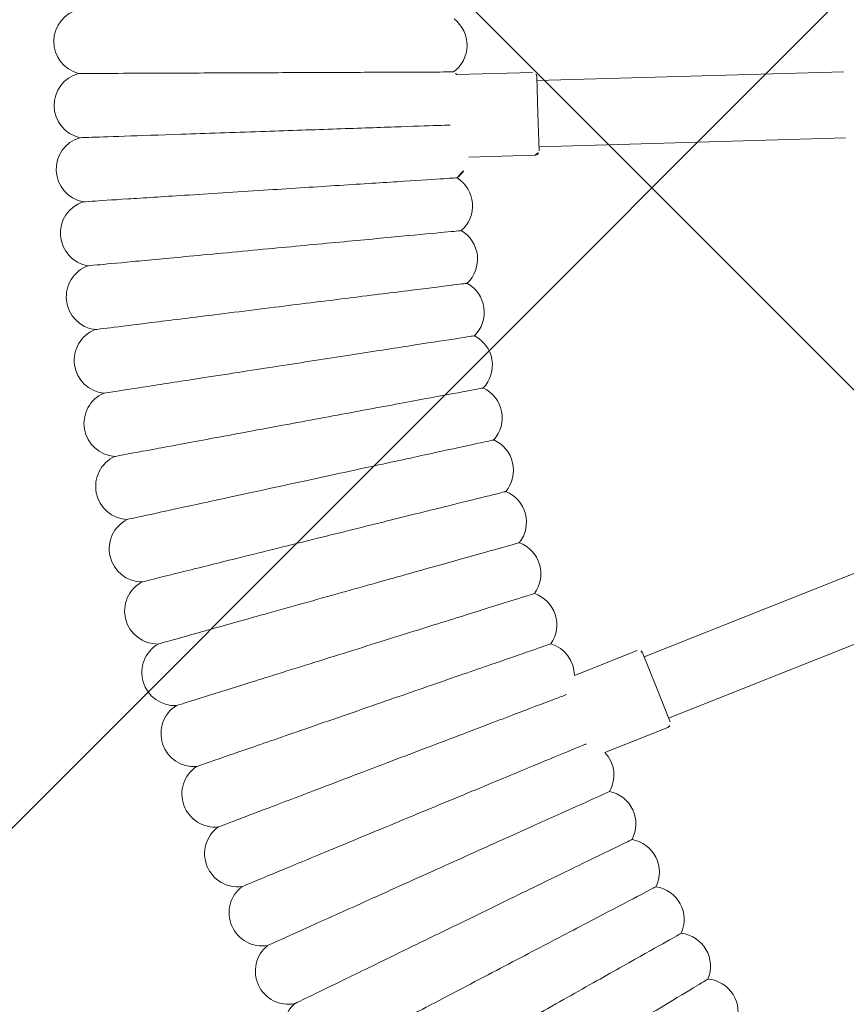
# Model space of a CAD drawing. Header units: metres. Extents: x 5515420 to 5516573, y 5683131 to 5683463.
# Tile 41 of 94: x 5516088.044 to 5516088.244, y 5683297.677 to 5683297.915. Entities that reach past the tile are written whole.
import ezdxf

# ---------------------------------------------------------------- set-up
doc = ezdxf.new("R2010")
doc.units = ezdxf.units.M
doc.layers.get('0').update_dxf_attribs({"linetype": 'CONTINUOUS', "lineweight": 18, "true_color": 0x000000})
doc.layers.add('A-Nawierzchnie', color=41, linetype='CONTINUOUS')
doc.layers.add('A-Plac-Zabaw', color=81, linetype='CONTINUOUS')
doc.layers.get('0').off()

# ---------------------------------------------------------------- blocks, each defined once
blk = doc.blocks.new('Bocianie gniazdo-Junior')
at = {"lineweight": 0}
for p, q in [((-33.25293192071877, -4.983291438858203), (-40.55763347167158, -6.271307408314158)), ((-40.69084388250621, -6.091710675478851), (-42.49762087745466, -6.410294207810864)), ((-40.5749982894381, -6.172826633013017), (-40.41871492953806, -7.059153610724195)), ((-40.27979638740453, -7.846999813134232), (-32.97509483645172, -6.558983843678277)), ((-40.41871492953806, -7.059153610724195), (-40.26243156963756, -7.945480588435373)), ((-40.34354752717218, -8.06132618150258), (-41.92228779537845, -8.339700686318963)), ((-29.54874834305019, -15.97279346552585), (-35.97239508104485, -19.68148763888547)), ((-35.17239508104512, -21.06712828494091), (-28.74874834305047, -17.35843411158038)), ((-36.15899762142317, -19.55828255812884), (-37.57679576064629, -20.37684869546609)), ((-36.02239508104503, -19.59488509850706), (-35.57239508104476, -20.37430796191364)), ((-35.57239508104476, -20.37430796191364), (-35.12239508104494, -21.15373082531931)), ((-35.15899762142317, -21.2903333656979), (-36.57679576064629, -22.10889950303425))]:
    blk.add_line(p, q, dxfattribs=at)
for centre, radius, start, end in [((-43.14668329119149, -5.786608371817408), 0.7999999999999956, 314.5069548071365, 60.92161662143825), ((-51.47066129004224, -6.914167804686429), 0.7999999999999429, 111.6732187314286, 263.7553526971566), ((-40.67347906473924, -6.190191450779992), 0.100000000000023, 10.00000000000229, 99.99999999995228), ((-42.95360132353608, -7.067623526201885), 0.8000000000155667, 55.25147867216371, 62.63590233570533), ((-51.24012231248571, -8.443693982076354), 0.8000000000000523, 113.3875044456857, 265.4696384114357), ((-40.3609123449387, -7.962845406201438), 0.1000000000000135, 280.000000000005, 10.00000000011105), ((-42.72228360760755, -8.342289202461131), 0.8000000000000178, 317.9355262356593, 0.1853891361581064), ((-42.45293720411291, -9.60946440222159), 0.8000000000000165, 319.649811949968, 66.0644737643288), ((-50.96393002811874, -9.965638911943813), 0.799999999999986, 115.1017901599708, 267.1839241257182), ((-42.14580321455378, -10.86801483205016), 0.7999999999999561, 321.3640976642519, 67.77875947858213), ((-50.64233166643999, -11.47864024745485), 0.8000000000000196, 116.8160758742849, 268.8982098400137), ((-41.80115656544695, -12.11681391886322), 0.7999999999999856, 323.0783833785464, 69.49304519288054), ((-50.27561510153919, -12.98134364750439), 0.7999999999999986, 118.5303615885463, 270.6124955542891), ((-41.41930576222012, -13.35474381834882), 0.799999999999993, 324.7926690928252, 71.20733090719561), ((-49.8641085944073, -14.47240398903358), 0.7999999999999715, 120.2446473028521, 272.3267812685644), ((-41.0005926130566, -14.58069641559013), 0.7999999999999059, 326.5069548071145, 72.92161662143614), ((-40.54539192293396, -15.79357431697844), 0.8000000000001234, 328.2212405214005, 74.6359023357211), ((-49.40818049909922, -15.950486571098), 0.7999999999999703, 121.9589330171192, 274.0410669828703), ((-40.05411115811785, -16.99229183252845), 0.8000000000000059, 329.9355262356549, 76.35018805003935), ((-48.90823893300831, -17.41426830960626), 0.8000000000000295, 123.6732187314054, 275.7553526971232), ((-39.52719008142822, -18.17577594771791), 0.7999999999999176, 331.6498119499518, 78.06447376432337), ((-48.36473141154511, -18.86243892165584), 0.7999999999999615, 125.3875044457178, 277.4696384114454), ((-38.96510035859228, -19.34296728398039), 0.8000000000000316, 333.364097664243, 79.77875947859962), ((-47.77814444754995, -20.29370209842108), 0.7999999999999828, 127.1017901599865, 279.1839241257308), ((-38.36834513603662, -20.49282104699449), 0.7999999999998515, 8.335277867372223, 81.49304519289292), ((-36.10899762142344, -19.64488509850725), 0.1000000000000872, 30.00000000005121, 120.0000000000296), ((-47.14900311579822, -21.70677666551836), 0.7999999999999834, 128.8160758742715, 280.8982098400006), ((-35.20899762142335, -21.2037308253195), 0.09999999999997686, 300.0000000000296, 29.99999999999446), ((-37.07300545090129, -22.73641519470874), 0.7999999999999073, 338.5069548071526, 51.6647221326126), ((-46.47787058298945, -23.10039772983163), 0.7999999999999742, 130.530361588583, 282.6124955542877), ((-36.37558049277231, -23.82814725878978), 0.8000000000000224, 340.2212405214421, 86.63590233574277), ((-45.76534760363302, -24.47331781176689), 0.8000000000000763, 132.2446473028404, 284.3267812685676), ((-35.64580800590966, -24.89852690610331), 0.8000000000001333, 341.9355262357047, 88.35018805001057), ((-34.88434123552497, -25.94659600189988), 0.7999999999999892, 343.6498119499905, 90.06447376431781), ((-45.01207198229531, -25.82430796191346), 0.799999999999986, 133.9589330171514, 286.0410669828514), ((-34.09186179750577, -26.97141638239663), 0.8000000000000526, 345.3640976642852, 91.77875947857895), ((-44.21871800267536, -27.1521588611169), 0.8000000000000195, 135.6732187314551, 287.755352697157), ((-33.26907906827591, -27.97207069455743), 0.8000000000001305, 347.078383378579, 93.49304519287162), ((-43.38599582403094, -28.4556819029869), 0.8000000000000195, 137.3875044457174, 289.4696384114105), ((-42.51465084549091, -29.73371025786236), 0.7999999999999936, 139.1017901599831, 291.1839241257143)]:
    blk.add_arc(centre, radius, start, end, dxfattribs=at)
for points, knots in [([(-47.22471268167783, -7.056331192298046), (-46.6380076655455, -6.96789963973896), (-46.0534351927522, -6.879789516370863), (-44.95213248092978, -6.713794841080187), (-44.44652908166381, -6.637587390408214), (-43.58414380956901, -6.507603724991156), (-43.23610599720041, -6.45514546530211), (-42.74671640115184, -6.381381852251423), (-42.60997652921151, -6.36077163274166), (-42.58685409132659, -6.35728648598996), (-42.58588662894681, -6.3571406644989), (-42.58588662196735, -6.357140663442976)], [0, 0, 0, 0, 1.780879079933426, 1.780879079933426, 3.570780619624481, 3.570780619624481, 5.365783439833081, 5.365783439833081, 7.160420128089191, 7.160420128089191, 7.324692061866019, 7.324692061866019, 7.324692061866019, 7.324692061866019]), ([(-51.55768049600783, -7.709421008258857), (-51.55767736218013, -7.709420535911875), (-51.48287638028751, -7.698146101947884), (-51.15278287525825, -7.648392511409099), (-50.86318179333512, -7.604742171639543), (-50.1022360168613, -7.490048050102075), (-49.64095650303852, -7.420521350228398), (-48.82990186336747, -7.298274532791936), (-48.52238298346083, -7.251923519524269), (-47.88430651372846, -7.155748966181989), (-47.55561248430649, -7.106206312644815), (-47.22471268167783, -7.056331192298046)], [21.67357054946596, 21.67357054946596, 21.67357054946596, 21.67357054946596, 23.13048073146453, 23.13048073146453, 24.92285198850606, 24.92285198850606, 26.69402515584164, 26.69402515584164, 27.68964845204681, 27.68964845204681, 28.69405870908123, 28.69405870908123, 28.69405870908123, 28.69405870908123]), ([(-46.99182116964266, -8.458774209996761), (-46.40893939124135, -8.352996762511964), (-45.82816388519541, -8.24760154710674), (-44.73402605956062, -8.049044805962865), (-44.23164363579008, -7.957875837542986), (-43.37403311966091, -7.802242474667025), (-43.02750773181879, -7.739357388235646), (-42.64954403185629, -7.670767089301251), (-42.54787289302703, -7.652316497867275), (-42.47956416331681, -7.639920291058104)], [0, 0, 0, 0, 1.778087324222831, 1.778087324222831, 3.564403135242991, 3.564403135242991, 5.356262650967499, 5.356262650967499, 6.337973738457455, 6.337973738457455, 6.337973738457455, 6.337973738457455]), ([(-51.30331220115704, -9.241194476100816), (-51.30330900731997, -9.241193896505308), (-51.22993772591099, -9.227878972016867), (-50.90417667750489, -9.168762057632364), (-50.61585460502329, -9.116439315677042), (-49.85757037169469, -8.978831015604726), (-49.39796818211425, -8.895425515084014), (-48.58985429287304, -8.748774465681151), (-48.28359429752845, -8.693196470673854), (-47.64831546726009, -8.577910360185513), (-47.32116644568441, -8.518541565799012), (-46.99182116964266, -8.458774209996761)], [21.67350591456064, 21.67350591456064, 21.67350591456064, 21.67350591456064, 23.12008456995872, 23.12008456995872, 24.91851388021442, 24.91851388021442, 26.69284122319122, 26.69284122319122, 27.68938333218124, 27.68938333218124, 28.69405474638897, 28.69405474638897, 28.69405474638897, 28.69405474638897]), ([(-46.71707915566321, -9.853622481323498), (-46.13803033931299, -9.730541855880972), (-45.56106844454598, -9.607904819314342), (-44.4741157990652, -9.376865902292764), (-43.9750005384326, -9.270775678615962), (-43.12264745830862, -9.08960243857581), (-42.77806302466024, -9.01635875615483), (-42.29173046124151, -8.9129855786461), (-42.15479649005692, -8.883879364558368), (-42.1295228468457, -8.878507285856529), (-42.12837050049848, -8.878262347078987), (-42.12837049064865, -8.878262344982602)], [0, 0, 0, 0, 1.77683627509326, 1.77683627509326, 3.561561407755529, 3.561561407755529, 5.352037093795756, 5.352037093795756, 7.14428597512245, 7.14428597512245, 7.324569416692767, 7.324569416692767, 7.324569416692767, 7.324569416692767]), ([(-51.00323403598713, -10.76467282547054), (-51.00323082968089, -10.76467214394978), (-50.93075892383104, -10.74926776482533), (-50.60811058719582, -10.6806867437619), (-50.32141796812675, -10.61974834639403), (-49.56709893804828, -10.45941288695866), (-49.10992250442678, -10.36223703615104), (-48.30607216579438, -10.19137337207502), (-48.00149415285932, -10.12663331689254), (-47.36978794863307, -9.992360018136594), (-47.04452552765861, -9.923223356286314), (-46.71707915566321, -9.853622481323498)], [21.67347738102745, 21.67347738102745, 21.67347738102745, 21.67347738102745, 23.11543581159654, 23.11543581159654, 24.91656177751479, 24.91656177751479, 26.6923181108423, 26.6923181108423, 27.68926990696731, 27.68926990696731, 28.69405322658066, 28.69405322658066, 28.69405322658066, 28.69405322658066]), ([(-46.40073257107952, -11.23962742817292), (-45.82562493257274, -11.09927937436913), (-45.25259001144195, -10.95943714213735), (-44.17303548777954, -10.69598493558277), (-43.67731735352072, -10.57501092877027), (-42.83076564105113, -10.36842023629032), (-42.48852655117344, -10.28490093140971), (-42.00550411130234, -10.16702515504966), (-41.86950215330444, -10.1338355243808), (-41.84440052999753, -10.1277097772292), (-41.84325602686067, -10.12743047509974), (-41.84325601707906, -10.12743047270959)], [0, 0, 0, 0, 1.776836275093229, 1.776836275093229, 3.561561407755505, 3.561561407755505, 5.352037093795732, 5.352037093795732, 7.144285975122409, 7.144285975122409, 7.324569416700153, 7.324569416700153, 7.324569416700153, 7.324569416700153]), ([(-50.65771461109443, -12.27849233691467), (-50.65771142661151, -12.27849155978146), (-50.5857327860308, -12.2609260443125), (-50.2652804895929, -12.18272354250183), (-49.9805391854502, -12.11323587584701), (-49.23135427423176, -11.93040637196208), (-48.77728951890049, -11.81959736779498), (-47.97891042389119, -11.62476261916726), (-47.67640545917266, -11.55093994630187), (-47.04899883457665, -11.3978289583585), (-46.72595024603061, -11.31899286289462), (-46.40073257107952, -11.23962742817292)], [21.67347738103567, 21.67347738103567, 21.67347738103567, 21.67347738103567, 23.11543581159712, 23.11543581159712, 24.91656177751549, 24.91656177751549, 26.69231811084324, 26.69231811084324, 27.68926990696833, 27.68926990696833, 28.69405322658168, 28.69405322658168, 28.69405322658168, 28.69405322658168]), ([(-46.04306458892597, -12.61554838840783), (-45.47241292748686, -12.45805853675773), (-44.9038179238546, -12.30113628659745), (-43.83262786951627, -12.00550661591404), (-43.34075059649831, -11.86975711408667), (-42.50075803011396, -11.63793389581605), (-42.1611706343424, -11.5442137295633), (-41.6818906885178, -11.411940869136), (-41.54694248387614, -11.3746975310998), (-41.52203534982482, -11.36782359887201), (-41.52089971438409, -11.36751018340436), (-41.52089970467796, -11.36751018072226)], [0, 0, 0, 0, 1.776836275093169, 1.776836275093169, 3.561561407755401, 3.561561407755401, 5.352037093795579, 5.352037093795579, 7.144285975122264, 7.144285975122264, 7.324569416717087, 7.324569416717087, 7.324569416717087, 7.324569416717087]), ([(-50.26706321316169, -13.78129793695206), (-50.26706005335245, -13.78129706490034), (-50.19563910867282, -13.76158613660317), (-49.87766970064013, -13.67383215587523), (-49.59513459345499, -13.59585742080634), (-48.85175442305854, -13.39069752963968), (-48.40120779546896, -13.26635456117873), (-47.60901460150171, -13.04772313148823), (-47.30885346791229, -12.96488392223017), (-46.68630803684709, -12.79307230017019), (-46.36576245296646, -12.70460734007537), (-46.04306458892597, -12.61554838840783)], [21.67347738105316, 21.67347738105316, 21.67347738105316, 21.67347738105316, 23.11543581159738, 23.11543581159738, 24.91656177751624, 24.91656177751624, 26.6923181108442, 26.6923181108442, 27.68926990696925, 27.68926990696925, 28.69405322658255, 28.69405322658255, 28.69405322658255, 28.69405322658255]), ([(-45.64439537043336, -13.98015372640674), (-45.07871049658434, -13.80566305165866), (-44.51506437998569, -13.63180125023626), (-43.45319765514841, -13.3042587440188), (-42.96560154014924, -13.15385526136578), (-42.13292002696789, -12.89700703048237), (-41.79628830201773, -12.79316989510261), (-41.32117987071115, -12.6466183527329), (-41.18740621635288, -12.60535464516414), (-41.16271586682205, -12.59773868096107), (-41.16159011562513, -12.59739143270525), (-41.16159010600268, -12.59739142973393)], [0, 0, 0, 0, 1.776836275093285, 1.776836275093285, 3.561561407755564, 3.561561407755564, 5.352037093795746, 5.352037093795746, 7.144285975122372, 7.144285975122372, 7.324569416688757, 7.324569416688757, 7.324569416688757, 7.324569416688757]), ([(-49.83162952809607, -15.2717444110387), (-49.83162639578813, -15.27174344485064), (-49.76082707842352, -15.24990474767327), (-49.44562518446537, -15.15267783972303), (-49.16554918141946, -15.06628583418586), (-48.4286391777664, -14.83897920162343), (-47.98201397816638, -14.70121357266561), (-47.19671580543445, -14.45898116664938), (-46.89916718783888, -14.36719957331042), (-46.2820402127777, -14.17684111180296), (-45.96428456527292, -14.07882647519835), (-45.64439537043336, -13.98015372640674)], [21.67347738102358, 21.67347738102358, 21.67347738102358, 21.67347738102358, 23.11543581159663, 23.11543581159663, 24.91656177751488, 24.91656177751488, 26.69231811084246, 26.69231811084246, 27.68926990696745, 27.68926990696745, 28.69405322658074, 28.69405322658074, 28.69405322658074, 28.69405322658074]), ([(-45.2050817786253, -15.33222193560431), (-44.64487005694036, -15.14088663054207), (-44.08667736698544, -14.95024090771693), (-43.0350844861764, -14.59107876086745), (-42.55220599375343, -14.42615592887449), (-41.72758089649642, -14.14451259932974), (-41.39420617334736, -14.03065144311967), (-40.92369454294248, -13.86995240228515), (-40.79121518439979, -13.8247052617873), (-40.76676372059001, -13.81635408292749), (-40.7656488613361, -13.81597331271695), (-40.76564885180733, -13.81597330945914)], [0, 0, 0, 0, 1.776836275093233, 1.776836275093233, 3.56156140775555, 3.56156140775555, 5.352037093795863, 5.352037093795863, 7.144285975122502, 7.144285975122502, 7.324569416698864, 7.324569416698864, 7.324569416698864, 7.324569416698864]), ([(-44.72551705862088, -16.67054273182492), (-44.17127995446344, -16.46253406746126), (-43.61904034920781, -16.25527507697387), (-42.57866263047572, -15.86481478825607), (-42.10093400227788, -15.6855202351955), (-41.28510347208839, -15.37933391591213), (-40.95528416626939, -15.25555066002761), (-40.48979050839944, -15.08084796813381), (-40.35872403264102, -15.03165789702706), (-40.33453334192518, -15.02257897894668), (-40.33343037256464, -15.02216502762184), (-40.33343036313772, -15.02216502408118)], [0, 0, 0, 0, 1.776836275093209, 1.776836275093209, 3.561561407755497, 3.561561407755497, 5.352037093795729, 5.352037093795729, 7.144285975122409, 7.144285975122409, 7.324569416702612, 7.324569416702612, 7.324569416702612, 7.324569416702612]), ([(-49.35180332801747, -16.74849760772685), (-49.35180022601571, -16.74849654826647), (-49.28168591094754, -16.72454963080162), (-48.9695336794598, -16.61793682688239), (-48.69216748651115, -16.52320488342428), (-47.96238728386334, -16.27395497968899), (-47.52008330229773, -16.12289000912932), (-46.7423830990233, -15.85727345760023), (-46.44771334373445, -15.75663163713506), (-45.8365572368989, -15.54789673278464), (-45.52187596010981, -15.44042015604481), (-45.2050817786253, -15.33222193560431)], [21.67347738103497, 21.67347738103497, 21.67347738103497, 21.67347738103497, 23.11543581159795, 23.11543581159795, 24.9165617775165, 24.9165617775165, 26.69231811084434, 26.69231811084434, 27.68926990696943, 27.68926990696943, 28.69405322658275, 28.69405322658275, 28.69405322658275, 28.69405322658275]), ([(-44.20613048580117, -17.99391813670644), (-43.65836411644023, -17.76942230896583), (-43.11257192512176, -17.54573557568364), (-42.08434064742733, -17.12432665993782), (-41.6121895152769, -16.93082087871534), (-40.80588383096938, -16.60036564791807), (-40.47991517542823, -16.46677109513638), (-40.01985616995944, -16.27822113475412), (-39.8903198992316, -16.22513216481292), (-39.86641163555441, -16.21533363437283), (-39.86532154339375, -16.21488687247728), (-39.86532153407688, -16.21488686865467)], [0, 0, 0, 0, 1.776836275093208, 1.776836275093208, 3.561561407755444, 3.561561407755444, 5.352037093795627, 5.352037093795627, 7.144285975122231, 7.144285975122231, 7.324569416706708, 7.324569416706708, 7.324569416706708, 7.324569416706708]), ([(-48.82801412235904, -18.21023563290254), (-48.82801105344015, -18.21023448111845), (-48.75864450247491, -18.18420077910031), (-48.44982135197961, -18.06829751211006), (-48.17541324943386, -17.96531042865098), (-47.45341609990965, -17.69434036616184), (-47.01582925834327, -17.53011127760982), (-46.24642317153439, -17.24134834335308), (-45.95489604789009, -17.13193638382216), (-45.35025787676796, -16.90501188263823), (-45.03893265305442, -16.78816957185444), (-44.72551705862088, -16.67054273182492)], [21.67347738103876, 21.67347738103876, 21.67347738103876, 21.67347738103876, 23.11543581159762, 23.11543581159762, 24.91656177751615, 24.91656177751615, 26.69231811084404, 26.69231811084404, 27.68926990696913, 27.68926990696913, 28.69405322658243, 28.69405322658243, 28.69405322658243, 28.69405322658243]), ([(-43.64738698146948, -19.30116355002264), (-43.10658167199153, -19.06038151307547), (-42.56772545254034, -18.82046726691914), (-41.55256102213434, -18.36848694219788), (-41.08641002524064, -18.16094314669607), (-40.29035093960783, -17.80651480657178), (-39.96852472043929, -17.66322854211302), (-39.51431218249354, -17.46100009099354), (-39.38642206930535, -17.40405974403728), (-39.36281763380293, -17.39355037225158), (-39.36174139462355, -17.39307119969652), (-39.36174138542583, -17.39307119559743)], [0, 0, 0, 0, 1.776836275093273, 1.776836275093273, 3.561561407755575, 3.561561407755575, 5.352037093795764, 5.352037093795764, 7.144285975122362, 7.144285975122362, 7.324569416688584, 7.324569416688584, 7.324569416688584, 7.324569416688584]), ([(-48.26073077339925, -19.65565003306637), (-48.2607277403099, -19.65564878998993), (-48.19217104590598, -19.62755160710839), (-47.88695341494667, -19.50246162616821), (-47.61574903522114, -19.39131159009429), (-46.9021812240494, -19.09886392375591), (-46.46970322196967, -18.92161772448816), (-45.70927997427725, -18.60996688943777), (-45.4211564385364, -18.49188272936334), (-44.82357743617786, -18.24697175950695), (-44.5158869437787, -18.12086830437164), (-44.20613048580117, -17.99391813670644)], [21.67347738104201, 21.67347738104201, 21.67347738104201, 21.67347738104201, 23.11543581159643, 23.11543581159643, 24.91656177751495, 24.91656177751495, 26.69231811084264, 26.69231811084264, 27.68926990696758, 27.68926990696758, 28.6940532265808, 28.6940532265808, 28.6940532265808, 28.6940532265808]), ([(-43.04978669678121, -20.59110881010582), (-42.51642654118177, -20.33425609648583), (-41.9849886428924, -20.07832909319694), (-40.98379976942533, -19.59618194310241), (-40.5240661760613, -19.37478591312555), (-39.73896626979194, -18.99670172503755), (-39.42157056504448, -18.84385200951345), (-38.97361107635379, -18.62812608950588), (-38.84748159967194, -18.56738533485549), (-38.82420212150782, -18.5561745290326), (-38.82314069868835, -18.55566337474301), (-38.82314068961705, -18.55566337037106)], [0, 0, 0, 0, 1.776836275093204, 1.776836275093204, 3.561561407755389, 3.561561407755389, 5.352037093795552, 5.352037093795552, 7.144285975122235, 7.144285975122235, 7.3245694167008, 7.3245694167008, 7.3245694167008, 7.3245694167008]), ([(-47.65046107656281, -21.0834469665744), (-47.65045808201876, -21.08344563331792), (-47.58277261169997, -21.05331012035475), (-47.2814337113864, -20.91914539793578), (-47.01367581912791, -20.79993190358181), (-46.30917608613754, -20.48626841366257), (-45.88219404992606, -20.29616376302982), (-45.13143432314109, -19.96190399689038), (-44.84697228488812, -19.83525333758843), (-44.25698736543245, -19.57257512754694), (-43.95320702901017, -19.43732340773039), (-43.64738698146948, -19.30116355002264)], [21.67347738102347, 21.67347738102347, 21.67347738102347, 21.67347738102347, 23.11543581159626, 23.11543581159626, 24.9165617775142, 24.9165617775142, 26.69231811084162, 26.69231811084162, 27.68926990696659, 27.68926990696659, 28.6940532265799, 28.6940532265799, 28.6940532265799, 28.6940532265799]), ([(-42.41386456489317, -21.86259924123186), (-41.88842699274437, -21.58990576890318), (-41.36488312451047, -21.31819509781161), (-40.37856600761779, -20.80631270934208), (-39.92566134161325, -20.57126262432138), (-39.15222338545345, -20.16986102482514), (-38.83954230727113, -20.00758467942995), (-38.3982368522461, -19.77855439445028), (-38.27398091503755, -19.71406760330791), (-38.25104723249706, -19.70216539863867), (-38.25000157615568, -19.70162272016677), (-38.25000156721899, -19.70162271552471)], [0, 0, 0, 0, 1.776836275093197, 1.776836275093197, 3.561561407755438, 3.561561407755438, 5.352037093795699, 5.352037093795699, 7.144285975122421, 7.144285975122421, 7.324569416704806, 7.324569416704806, 7.324569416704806, 7.324569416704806]), ([(-46.99775130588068, -22.49234836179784), (-46.9977483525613, -22.49234693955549), (-46.93099469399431, -22.46020007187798), (-46.63380426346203, -22.31708070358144), (-46.36973253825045, -22.18991046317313), (-45.67493150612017, -21.8553119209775), (-45.25382764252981, -21.65251898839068), (-44.51340346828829, -21.29594949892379), (-44.23285755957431, -21.16084570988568), (-43.65099483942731, -20.88063539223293), (-43.35139658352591, -20.73635647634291), (-43.04978669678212, -20.59110881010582)], [21.67347738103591, 21.67347738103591, 21.67347738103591, 21.67347738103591, 23.11543581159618, 23.11543581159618, 24.91656177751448, 24.91656177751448, 26.69231811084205, 26.69231811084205, 27.68926990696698, 27.68926990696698, 28.69405322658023, 28.69405322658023, 28.69405322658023, 28.69405322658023]), ([(-41.7401898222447, -23.11449668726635), (-41.22314517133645, -22.82620655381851), (-40.70796397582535, -22.53895543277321), (-39.73740150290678, -21.99779600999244), (-39.2917311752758, -21.74930227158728), (-38.53064750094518, -21.32494256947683), (-38.2229609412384, -21.1533848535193), (-37.86042828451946, -20.95124643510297), (-37.75752485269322, -20.89387026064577), (-37.69927313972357, -20.86139067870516)], [0, 0, 0, 0, 1.776836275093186, 1.776836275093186, 3.561561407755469, 3.561561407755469, 5.352037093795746, 5.352037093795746, 6.55254709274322, 6.55254709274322, 6.55254709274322, 6.55254709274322]), ([(-46.30318572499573, -23.88109306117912), (-46.30318281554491, -23.88109155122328), (-46.23742072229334, -23.8469621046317), (-45.94464478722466, -23.69501620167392), (-45.68449560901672, -23.56000304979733), (-45.00001521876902, -23.20476896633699), (-44.58516647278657, -22.98946927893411), (-43.85574063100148, -22.61090924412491), (-43.57936197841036, -22.46747326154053), (-43.00614230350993, -22.16998166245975), (-42.71099430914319, -22.01680469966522), (-42.41386456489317, -21.86259924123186)], [21.67347738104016, 21.67347738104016, 21.67347738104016, 21.67347738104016, 23.11543581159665, 23.11543581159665, 24.91656177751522, 24.91656177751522, 26.69231811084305, 26.69231811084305, 27.6892699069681, 27.6892699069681, 28.69405322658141, 28.69405322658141, 28.69405322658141, 28.69405322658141]), ([(-41.02936549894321, -24.34568053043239), (-40.52117659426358, -24.04205179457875), (-40.01481922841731, -23.73951735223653), (-39.06088018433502, -23.16956530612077), (-38.62284313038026, -22.90785034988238), (-37.87479501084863, -22.46091240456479), (-37.57237839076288, -22.28022688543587), (-37.21605505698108, -22.06733360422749), (-37.11491411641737, -22.00690470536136), (-37.05766011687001, -21.97269703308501)], [0, 0, 0, 0, 1.776836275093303, 1.776836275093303, 3.561561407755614, 3.561561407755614, 5.352037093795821, 5.352037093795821, 6.552547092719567, 6.552547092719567, 6.552547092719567, 6.552547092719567]), ([(-40.28202787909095, -25.55504869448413), (-39.78314961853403, -25.23635314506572), (-39.28606934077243, -24.91880619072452), (-38.34960763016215, -24.3205717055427), (-37.91959595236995, -24.04586980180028), (-37.18525299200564, -23.5767536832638), (-36.88837701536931, -23.38710209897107), (-36.46937824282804, -23.11943550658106), (-36.35140307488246, -23.04407010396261), (-36.32962862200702, -23.03016005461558), (-36.32863582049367, -23.02952582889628), (-36.32863581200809, -23.02952582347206)], [0, 0, 0, 0, 1.776836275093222, 1.776836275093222, 3.561561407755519, 3.561561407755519, 5.352037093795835, 5.352037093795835, 7.14428597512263, 7.14428597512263, 7.32456941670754, 7.32456941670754, 7.32456941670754, 7.32456941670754]), ([(-45.56738606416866, -25.24843795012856), (-45.56738320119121, -25.24843635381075), (-45.5026715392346, -25.21235487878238), (-45.21457217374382, -25.05171845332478), (-44.95857841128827, -24.9089832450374), (-44.28503136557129, -24.53343160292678), (-43.87680908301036, -24.30581788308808), (-43.15903450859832, -23.90560616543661), (-42.88707050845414, -23.75396638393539), (-42.32300698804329, -23.43945979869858), (-42.03257345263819, -23.27752190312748), (-41.7401898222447, -23.11449668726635)], [21.67347738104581, 21.67347738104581, 21.67347738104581, 21.67347738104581, 23.11543581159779, 23.11543581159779, 24.91656177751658, 24.91656177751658, 26.69231811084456, 26.69231811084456, 27.68926990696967, 27.68926990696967, 28.69405322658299, 28.69405322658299, 28.69405322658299, 28.69405322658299]), ([(-39.49884593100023, -26.74151863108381), (-39.00972487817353, -26.40804154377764), (-38.52236664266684, -26.07576632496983), (-37.60422052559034, -25.4497849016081), (-37.18261914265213, -25.16234194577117), (-36.46263867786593, -24.67146757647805), (-36.17156908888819, -24.47301969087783), (-35.7607652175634, -24.19293835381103), (-35.64509744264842, -24.11407740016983), (-35.62374886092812, -24.09952218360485), (-35.62277547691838, -24.09885854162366), (-35.62277546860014, -24.09885853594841)], [0, 0, 0, 0, 1.776836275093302, 1.776836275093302, 3.561561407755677, 3.561561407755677, 5.352037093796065, 5.352037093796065, 7.144285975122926, 7.144285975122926, 7.32456941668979, 7.32456941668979, 7.32456941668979, 7.32456941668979]), ([(-44.79101096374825, -26.59315906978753), (-44.79100814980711, -26.59315738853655), (-44.72740484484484, -26.55515618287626), (-44.44423993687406, -26.3859730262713), (-44.19263073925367, -26.23564352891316), (-43.53061995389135, -25.84011049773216), (-43.12938954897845, -25.60038649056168), (-42.42390874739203, -25.17888133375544), (-42.15660284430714, -25.01917349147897), (-41.60220039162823, -24.68793344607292), (-41.31674129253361, -24.51737957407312), (-41.02936549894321, -24.34568053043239)], [21.67347738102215, 21.67347738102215, 21.67347738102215, 21.67347738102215, 23.11543581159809, 23.11543581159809, 24.91656177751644, 24.91656177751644, 26.69231811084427, 26.69231811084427, 27.68926990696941, 27.68926990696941, 28.69405322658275, 28.69405322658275, 28.69405322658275, 28.69405322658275]), ([(-38.68052070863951, -27.90402828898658), (-38.20159469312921, -27.55606817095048), (-37.72439475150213, -27.20936211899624), (-36.82538609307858, -26.55619409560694), (-36.41257239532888, -26.25626738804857), (-35.70759890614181, -25.74407416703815), (-35.42259625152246, -25.53700761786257), (-35.02035500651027, -25.24476224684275), (-34.90709816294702, -25.16247633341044), (-34.88619456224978, -25.14728897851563), (-34.88524146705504, -25.14659651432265), (-34.8852414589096, -25.14659650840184)], [0, 0, 0, 0, 1.776836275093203, 1.776836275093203, 3.561561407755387, 3.561561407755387, 5.352037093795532, 5.352037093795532, 7.144285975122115, 7.144285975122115, 7.324569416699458, 7.324569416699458, 7.324569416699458, 7.324569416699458]), ([(-43.97475538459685, -27.91405271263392), (-43.97475262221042, -27.9140509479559), (-43.91231460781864, -27.87416402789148), (-43.63433762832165, -27.69658558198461), (-43.38733821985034, -27.53879636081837), (-42.73745628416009, -27.12363599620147), (-42.34357691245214, -26.87201628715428), (-41.65102138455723, -26.42959499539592), (-41.38861285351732, -26.26196205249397), (-40.84436773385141, -25.91428505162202), (-40.5641385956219, -25.73526787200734), (-40.28202787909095, -25.55504869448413)], [21.67347738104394, 21.67347738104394, 21.67347738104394, 21.67347738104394, 23.11543581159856, 23.11543581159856, 24.91656177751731, 24.91656177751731, 26.69231811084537, 26.69231811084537, 27.68926990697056, 27.68926990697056, 28.69405322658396, 28.69405322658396, 28.69405322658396, 28.69405322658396]), ([(-37.82778472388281, -29.04153706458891), (-37.35948244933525, -28.67940538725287), (-36.89286796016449, -28.31857885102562), (-36.01380149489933, -27.63880890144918), (-35.61014500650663, -27.32666691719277), (-34.92080953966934, -26.79361332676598), (-34.64212893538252, -26.57811346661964), (-34.24881037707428, -26.2739656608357), (-34.13806584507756, -26.18832844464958), (-34.11762593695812, -26.17252254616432), (-34.11669398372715, -26.17180187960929), (-34.1166939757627, -26.17180187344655)], [0, 0, 0, 0, 1.776836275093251, 1.776836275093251, 3.561561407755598, 3.561561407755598, 5.352037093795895, 5.352037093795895, 7.144285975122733, 7.144285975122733, 7.324569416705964, 7.324569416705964, 7.324569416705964, 7.324569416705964]), ([(-43.11934998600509, -29.20993649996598), (-43.11934727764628, -29.20993465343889), (-43.05813044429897, -29.16819772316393), (-42.78559022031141, -28.98238294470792), (-42.54342169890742, -28.8172752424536), (-41.90625034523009, -28.38285916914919), (-41.52007458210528, -28.11956899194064), (-40.84106425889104, -27.6566275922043), (-40.58378799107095, -27.4812196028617), (-40.05018737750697, -27.11741686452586), (-39.77543904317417, -26.93009662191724), (-39.49884593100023, -26.74151863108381)], [21.67347738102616, 21.67347738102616, 21.67347738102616, 21.67347738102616, 23.11543581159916, 23.11543581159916, 24.91656177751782, 24.91656177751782, 26.69231811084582, 26.69231811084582, 27.68926990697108, 27.68926990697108, 28.69405322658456, 28.69405322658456, 28.69405322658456, 28.69405322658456]), ([(-36.94140129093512, -30.15302673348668), (-36.48414195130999, -29.77704765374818), (-36.02853059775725, -29.40242362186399), (-35.17019320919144, -28.69666023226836), (-34.77605525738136, -28.3725823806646), (-34.10297486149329, -27.81914557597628), (-33.83086576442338, -27.59540530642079), (-33.44682196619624, -27.27962731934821), (-33.33868887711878, -27.19071545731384), (-33.31873095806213, -27.17430516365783), (-33.31782098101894, -27.17355693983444), (-33.31782097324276, -27.17355693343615)], [0, 0, 0, 0, 1.776836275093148, 1.776836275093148, 3.561561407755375, 3.561561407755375, 5.352037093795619, 5.352037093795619, 7.144285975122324, 7.144285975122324, 7.324569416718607, 7.324569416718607, 7.324569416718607, 7.324569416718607]), ([(-42.22556047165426, -30.47965044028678), (-42.22555781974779, -30.479648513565), (-42.16561696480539, -30.43609893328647), (-41.89875745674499, -30.24221415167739), (-41.6616365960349, -30.06993576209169), (-41.03774617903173, -29.61665284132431), (-40.65961970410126, -29.34192787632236), (-39.99476239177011, -28.85888076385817), (-39.7428486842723, -28.6758547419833), (-39.22037022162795, -28.29625191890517), (-38.95134862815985, -28.10079629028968), (-38.68052070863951, -27.90402828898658)], [21.67347738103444, 21.67347738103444, 21.67347738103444, 21.67347738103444, 23.11543581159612, 23.11543581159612, 24.91656177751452, 24.91656177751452, 26.69231811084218, 26.69231811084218, 27.68926990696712, 27.68926990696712, 28.69405322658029, 28.69405322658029, 28.69405322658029, 28.69405322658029])]:
    blk.add_open_spline(points, degree=3, knots=knots, dxfattribs=at)

msp = doc.modelspace()

# ---------------------------------------------------------------- hatches: boundary and pattern name
at = {"layer": 'A-Nawierzchnie', "linetype": 'ByBlock', "true_color": 0xb7e0ab, "transparency": 33554687}
h = msp.add_hatch(dxfattribs=at)
h.set_pattern_fill('ANSI37', color=9, scale=0.1, style=0)
h.set_pattern_definition([(45, (615.2743167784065, 129.3192508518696), (-0.2245064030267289, 0.2245064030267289), []), (135, (615.2743167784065, 129.3192508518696), (-0.2245064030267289, -0.2245064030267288), [])])
h.paths.add_polyline_path([(5516099.6639383, 5683319.509563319), (5516093.18050492, 5683320.492467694, 0.02400827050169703), (5516090.889116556, 5683320.728043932), (5516071.666547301, 5683321.775596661, -0.02484724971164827), (5516069.295594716, 5683322.023371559), (5516062.302756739, 5683323.108692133, -0.3638266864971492), (5516061.032989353, 5683324.559218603), (5516063.231110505, 5683324.230619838), (5516064.490548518, 5683332.646905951), (5516062.29494606, 5683332.975128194), (5516065.4430103, 5683353.379441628, 0.414213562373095), (5516062.9339508, 5683356.800643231), (5516050.08979864, 5683358.776220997, 0.4141947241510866), (5516046.668626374, 5683356.267352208), (5516042.257273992, 5683327.598946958, 0.4142317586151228), (5516044.766305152, 5683324.177561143), (5516053.343595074, 5683322.858275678, -0.02007901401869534), (5516053.579985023, 5683322.812134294), (5516052.668604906, 5683316.935679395), (5516054.150876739, 5683316.705803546), (5516053.920999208, 5683315.223525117), (5516046.954293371, 5683316.304038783), (5516046.53358273, 5683313.591470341), (5516044.962368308, 5683313.835160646), (5516043.961552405, 5683307.382313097), (5516045.532766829, 5683307.138622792), (5516044.092847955, 5683297.854620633), (5516044.241075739, 5683297.831630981), (5516044.011179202, 5683296.349353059), (5516069.871986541, 5683292.33842502), (5516070.101883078, 5683293.820702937), (5516070.250110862, 5683293.797713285), (5516071.690029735, 5683303.081715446), (5516073.26124416, 5683302.838025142), (5516074.262060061, 5683309.290872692), (5516072.690845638, 5683309.534562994), (5516073.111556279, 5683312.247131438), (5516066.144886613, 5683313.327639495), (5516066.374772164, 5683314.809910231), (5516068.140582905, 5683314.536067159), (5516068.712784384, 5683314.452779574), (5516069.444190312, 5683314.361830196), (5516070.42180041, 5683314.267207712), (5516071.256411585, 5683314.210627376), (5516075.58645081, 5683313.974792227), (5516074.85022779, 5683300.465115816), (5516082.256583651, 5683299.380121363), (5516080.796957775, 5683289.416467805), (5516090.875183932, 5683287.94005766), (5516092.610210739, 5683299.78364581), (5516076.426464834, 5683302.154484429), (5516076.852947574, 5683309.980433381), (5516087.948828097, 5683309.370979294), (5516088.305421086, 5683315.861425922), (5516090.617040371, 5683315.735451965, -0.02400827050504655), (5516092.431056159, 5683315.548954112), (5516098.599416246, 5683314.613815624), (5516098.31852322, 5683313.306826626), (5516091.99430035, 5683314.28274265), (5516090.39067605, 5683303.90295513), (5516099.094000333, 5683302.561238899), (5516096.496908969, 5683285.74680292), (5516069.794551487, 5683289.86845434), (5516048.342630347, 5683290.09877717), (5516034.965910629, 5683291.963955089), (5516037.042734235, 5683305.715577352), (5516039.999341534, 5683324.308768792), (5516043.122031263, 5683343.075807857), (5516045.796543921, 5683360.442185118), (5516068.332659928, 5683356.975872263), (5516067.979837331, 5683322.47700484), (5516099.929928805, 5683320.735853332)])
at = {"layer": 'A-Nawierzchnie', "linetype": 'ByBlock', "true_color": 0xffffc6, "transparency": 33554687}
h = msp.add_hatch(dxfattribs=at)
h.set_pattern_fill('ANSI37', scale=0.1, style=0)
h.set_pattern_definition([(45, (0, 0), (-0.2245064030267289, 0.2245064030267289), []), (135, (0, 0), (-0.2245064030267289, -0.2245064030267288), [])])
h.paths.add_polyline_path([(5516082.256583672, 5683299.380121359), (5516082.401531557, 5683300.369560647), (5516091.589262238, 5683299.023603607), (5516090.115141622, 5683288.961006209), (5516081.817906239, 5683290.176510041), (5516083.147078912, 5683299.249668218)])

# ---------------------------------------------------------------- block references
at = {"layer": 'A-Plac-Zabaw', "xscale": 0.01, "yscale": 0.01, "zscale": 0.01, "rotation": 351.6657355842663}
msp.add_blockref('Bocianie gniazdo-Junior', (5516088.579659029, 5683297.903301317), dxfattribs=at)

doc.saveas('drawing.dxf')
